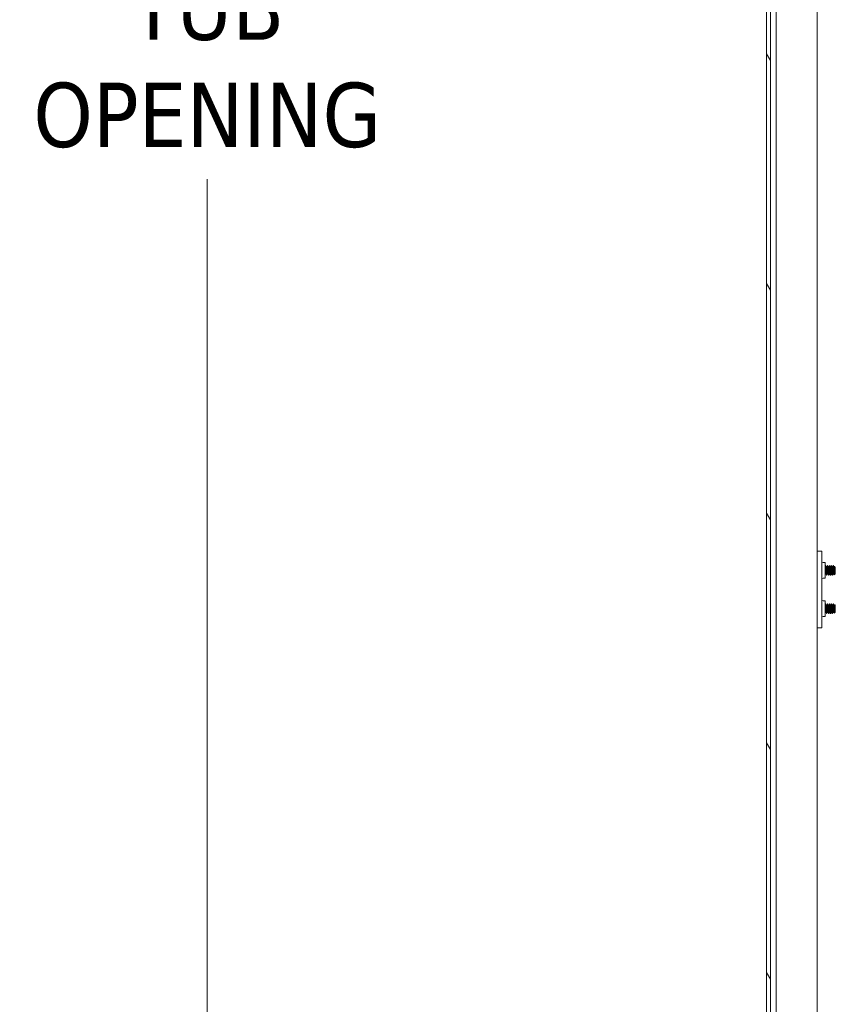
# Model space of a CAD drawing. Header units: inches. Extents: x 16 to 394, y 3 to 249.
# Tile 81 of 116: x 208 to 229, y 133 to 159. Entities that reach past the tile are written whole.
import ezdxf

# ---------------------------------------------------------------- set-up
doc = ezdxf.new("R2010")
doc.units = ezdxf.units.IN
doc.header["$LTSCALE"] = 24
doc.header["$MEASUREMENT"] = 0
doc.layers.get('0').update_dxf_attribs({"lineweight": 0})
for name, color, linetype, lineweight in [('Dimension (ANSI)', 7, 'Continuous', 5), ('Hatch (ANSI)', 7, 'Continuous', 5), ('Visible (ANSI)', 7, 'Continuous', 5)]:
    doc.layers.add(name, color=color, linetype=linetype, lineweight=lineweight)
doc.styles.add('ROMANS', font='tahoma.ttf')
doc.dimstyles.new('Default (ANSI)', dxfattribs={"dimscale": 24, "dimtxt": 0.07, "dimasz": 0.07, "dimexe": 0.125, "dimexo": 0.0625, "dimgap": 0.031496, "dimtad": 0, "dimtih": 1, "dimtoh": 1, "dimrnd": 1e-08, "dimzin": 0, "dimdsep": 46, "dimtxsty": 'ROMANS', "dimblk": 'Filled-1', "dimcen": 0.09, "dimdle": 0.393701, "dimclrd": 256, "dimclre": 256, "dimclrt": 256, "dimadec": 0, "dimazin": 0, "dimtfac": 0.928571, "dimtofl": 0, "dimtmove": 0, "dimatfit": 3, "dimfxl": 1, "dimtolj": 1, "dimtzin": 0, "dimlwd": -1, "dimlwe": -1, "dimarcsym": 0})

# ---------------------------------------------------------------- blocks, each defined once
blk = doc.blocks.new('Filled-1')
at = {"color": 0}
for p, q in [((0, 0), (-1, 0.179)), ((-1, 0.179), (-1, -0.179)), ((-1, 0), (0, 0)), ((-1, -0.179), (0, 0))]:
    blk.add_line(p, q, dxfattribs=at)
at = {"color": 0, "flags": 128}
blk.add_lwpolyline([(-1, -0.179), (0, 0), (-1, 0.179), (-1, -0.179)], dxfattribs=at)
at = {"color": 0}
blk.add_solid([(-1, -0.179), (0, 0), (-1, 0.179), (-1, -0.179)], dxfattribs=at)
blk = doc.blocks.new('*D33')
at = {"layer": 'Defpoints', "color": 0, "transparency": 16777216}
for p in [(228.019, 183.775), (212.927, 122.4), (228.019, 122.4)]:
    blk.add_point(p, dxfattribs=at)
at = {"layer": 'Dimension (ANSI)', "transparency": 16777216}
for p, q in [((226.519, 183.775), (209.927, 183.775)), ((212.927, 182.095), (212.927, 163.556)), ((212.927, 124.08), (212.927, 154.619)), ((226.519, 122.4), (209.927, 122.4))]:
    blk.add_line(p, q, dxfattribs=at)
at = {"layer": 'Dimension (ANSI)', "transparency": 16777216, "xscale": 1.680000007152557, "yscale": 1.680000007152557, "zscale": 1.680000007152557}
for p, rotation in [((212.927, 183.775), 90), ((212.927, 122.4), 270)]:
    blk.add_blockref('Filled-1', p, dxfattribs=dict(at, rotation=rotation))
at = {"layer": 'Dimension (ANSI)', "transparency": 16777216, "insert": (212.927, 159.088), "char_height": 1.68, "attachment_point": 5, "style": 'ROMANS'}
blk.add_mtext('\\A1;\\fTahoma|b0|i0;\\H1.6800;(61.38)\\P\\fTahoma|b0|i0;\\H1.6800;TUB\\P\\fTahoma|b0|i0;\\H1.6800;OPENING', dxfattribs=at)

msp = doc.modelspace()

# ---------------------------------------------------------------- hatches: boundary and pattern name
at = {"layer": 'Hatch (ANSI)'}
h = msp.add_hatch(dxfattribs=at)
h.set_pattern_fill('ANSI31', color=256, scale=24, angle=75, style=0)
edge = h.paths.add_edge_path()
edge.add_line((227.7817, 184.6732), (228.4141, 184.6732))
edge.add_line((228.4141, 184.6732), (228.4141, 184.7752))
edge.add_line((228.4141, 184.7752), (227.7817, 184.7752))
edge.add_ellipse((227.7817, 184.5326), major_axis=(0, 0.2426), ratio=1, start_angle=0, end_angle=90)
edge.add_line((227.5391, 184.5326), (227.5391, 121.6428))
edge.add_ellipse((227.7817, 121.6428), major_axis=(-0.2426, 0), ratio=1, start_angle=0, end_angle=90)
edge.add_line((227.7817, 121.4002), (228.4141, 121.4002))
edge.add_line((228.4141, 121.4002), (228.4141, 121.5022))
edge.add_line((228.4141, 121.5022), (227.7989, 121.5022))
edge.add_line((227.7989, 121.5022), (227.7817, 121.5022))
edge.add_ellipse((227.7817, 121.6428), major_axis=(0, -0.1406), ratio=1, start_angle=270, end_angle=360, ccw=False)
edge.add_line((227.6411, 121.6428), (227.6411, 122.2631))
edge.add_line((227.6411, 122.2631), (227.6411, 183.9028))
edge.add_line((227.6411, 183.9028), (227.6411, 184.5326))
edge.add_ellipse((227.7817, 184.5326), major_axis=(-0.1406, 0), ratio=1, start_angle=275.69227, end_angle=360, ccw=False)
edge.add_ellipse((227.7817, 184.5326), major_axis=(-0.0139, 0.1399), ratio=1, start_angle=354.30773, end_angle=360, ccw=False)
h = msp.add_hatch(dxfattribs=at)
h.set_pattern_fill('ANSI31', color=256, scale=24, angle=-15, style=0)
edge = h.paths.add_edge_path()
edge.add_ellipse((227.6081, 184.2309), major_axis=(0.1796, -0.4375), ratio=1, start_angle=0, end_angle=11.86132)
edge.add_ellipse((227.6081, 184.2309), major_axis=(0.2657, -0.3912), ratio=1, start_angle=0, end_angle=12.39327)
edge.add_ellipse((227.6081, 184.2309), major_axis=(0.3435, -0.3251), ratio=1, start_angle=0, end_angle=111.10905)
edge.add_ellipse((227.7552, 184.5591), major_axis=(0.0326, 0.1094), ratio=1, start_angle=0, end_angle=10.25383)
edge.add_ellipse((227.7552, 184.5591), major_axis=(0.0126, 0.1134), ratio=1, start_angle=0, end_angle=96.31954)
edge.add_line((227.6411, 184.5591), (227.6411, 184.5326))
edge.add_line((227.6411, 184.5326), (227.6411, 183.9028))
edge.add_ellipse((227.7552, 183.9028), major_axis=(-0.1141, 0), ratio=1, start_angle=0, end_angle=106.57337)
edge = h.paths.add_edge_path()
edge.add_ellipse((227.6081, 121.9349), major_axis=(0.1796, -0.4375), ratio=1, start_angle=0, end_angle=1.46691)
edge.add_ellipse((227.6081, 121.9349), major_axis=(0.1907, -0.4328), ratio=1, start_angle=0, end_angle=110.41237)
edge.add_ellipse((227.6081, 121.9349), major_axis=(0.3391, 0.3297), ratio=1, start_angle=0, end_angle=12.38162)
edge.add_ellipse((227.6081, 121.9349), major_axis=(0.2605, 0.3947), ratio=1, start_angle=0, end_angle=11.10275)
edge.add_ellipse((227.7552, 122.2631), major_axis=(0.0326, 0.1094), ratio=1, start_angle=0, end_angle=106.57337)
edge.add_line((227.6411, 122.2631), (227.6411, 121.6428))
edge.add_line((227.6411, 121.6428), (227.6411, 121.6068))
edge.add_ellipse((227.7552, 121.6068), major_axis=(-0.1141, 0), ratio=1, start_angle=0, end_angle=106.57337)

# ---------------------------------------------------------------- linework, layer by layer
at = {"layer": 'Visible (ANSI)'}
for p, q in [((227.5391, 184.5326), (227.5391, 121.6428)), ((227.6411, 121.6428), (227.6411, 184.5326)), ((227.7877, 123.6272), (227.7877, 183.7309)), ((228.8633, 183.7752), (228.8633, 122.4002)), ((228.9833, 144.9002), (228.8633, 144.9002)), ((228.9833, 144.9002), (228.9833, 144.8377)), ((228.9833, 144.8377), (228.9833, 142.9627)), ((229.0146, 144.6019), (229.0733, 144.6019)), ((229.0733, 144.1985), (229.0733, 144.6019)), ((229.0877, 144.5252), (229.0815, 144.5252)), ((229.1071, 144.4913), (229.1127, 144.4913)), ((229.1377, 144.5252), (229.1315, 144.5252)), ((229.1571, 144.4913), (229.1627, 144.4913)), ((229.1877, 144.5252), (229.1815, 144.5252)), ((229.2071, 144.4913), (229.2127, 144.4913)), ((229.2377, 144.5252), (229.2315, 144.5252)), ((229.2571, 144.4913), (229.2627, 144.4913)), ((229.2877, 144.5252), (229.2815, 144.5252)), ((229.2977, 144.4397), (229.2977, 144.3443)), ((229.3071, 144.4913), (229.3127, 144.4913)), ((229.3352, 144.4877), (229.3194, 144.5034)), ((229.3352, 144.3127), (229.3352, 144.4877)), ((229.0146, 144.1985), (229.0733, 144.1985)), ((229.0815, 144.309), (229.0871, 144.309)), ((229.1127, 144.2752), (229.1065, 144.2752)), ((229.1315, 144.309), (229.1371, 144.309)), ((229.1627, 144.2752), (229.1565, 144.2752)), ((229.1815, 144.309), (229.1871, 144.309)), ((229.2127, 144.2752), (229.2065, 144.2752)), ((229.2315, 144.309), (229.2371, 144.309)), ((229.2627, 144.2752), (229.2565, 144.2752)), ((229.2815, 144.309), (229.2871, 144.309)), ((229.3314, 144.3089), (229.3033, 144.2808)), ((229.3315, 144.309), (229.3315, 144.3355)), ((229.3352, 144.3127), (229.3315, 144.309)), ((229.3315, 144.309), (229.3315, 144.309)), ((229.0733, 143.6019), (229.0146, 143.6019)), ((229.0733, 143.6019), (229.0733, 143.1985)), ((229.0877, 143.5252), (229.0815, 143.5252)), ((229.1071, 143.4913), (229.1127, 143.4913)), ((229.1377, 143.5252), (229.1315, 143.5252)), ((229.1571, 143.4913), (229.1627, 143.4913)), ((229.1877, 143.5252), (229.1815, 143.5252)), ((229.2071, 143.4913), (229.2127, 143.4913)), ((229.2377, 143.5252), (229.2315, 143.5252)), ((229.2571, 143.4913), (229.2627, 143.4913)), ((229.2877, 143.5252), (229.2815, 143.5252)), ((229.2977, 143.4397), (229.2977, 143.3443)), ((229.3071, 143.4913), (229.3127, 143.4913)), ((229.3352, 143.4877), (229.3194, 143.5034)), ((229.3315, 143.309), (229.3315, 143.3355)), ((229.3352, 143.3127), (229.3315, 143.309)), ((229.3352, 143.3127), (229.3352, 143.4877)), ((229.0733, 143.1985), (229.0146, 143.1985)), ((229.0815, 143.309), (229.0871, 143.309)), ((229.1127, 143.2752), (229.1065, 143.2752)), ((229.1315, 143.309), (229.1371, 143.309)), ((229.1627, 143.2752), (229.1565, 143.2752)), ((229.1815, 143.309), (229.1871, 143.309)), ((229.2127, 143.2752), (229.2065, 143.2752)), ((229.2315, 143.309), (229.2371, 143.309)), ((229.2627, 143.2752), (229.2565, 143.2752)), ((229.2815, 143.309), (229.2871, 143.309)), ((229.3314, 143.3089), (229.3033, 143.2808)), ((229.3315, 143.309), (229.3315, 143.309)), ((228.8633, 142.9002), (228.9833, 142.9002)), ((228.9833, 142.9627), (228.9833, 142.9002))]:
    msp.add_line(p, q, dxfattribs=at)
for centre, start, end in [((229.0146, 144.6331), 180, 270), ((229.0146, 144.1672), 90, 180), ((229.0146, 143.6331), 180, 270), ((229.0146, 143.1672), 90, 180)]:
    msp.add_arc(centre, 0.0312, start, end, dxfattribs=at)
for points in [[(229.0733, 144.5114), (229.0757, 144.5157), (229.0781, 144.52), (229.0805, 144.5243)], [(229.0887, 144.5243), (229.095, 144.5129), (229.1014, 144.5016), (229.1078, 144.4902)], [(229.1121, 144.4913), (229.1182, 144.5023), (229.1244, 144.5133), (229.1305, 144.5243)], [(229.1387, 144.5243), (229.145, 144.5129), (229.1514, 144.5016), (229.1578, 144.4902)], [(229.1621, 144.4913), (229.1682, 144.5023), (229.1744, 144.5133), (229.1805, 144.5243)], [(229.1887, 144.5243), (229.195, 144.5129), (229.2014, 144.5016), (229.2078, 144.4902)], [(229.2121, 144.4913), (229.2182, 144.5023), (229.2244, 144.5133), (229.2305, 144.5243)], [(229.2387, 144.5243), (229.245, 144.5129), (229.2514, 144.5016), (229.2578, 144.4902)], [(229.2621, 144.4913), (229.2682, 144.5023), (229.2744, 144.5133), (229.2805, 144.5243)], [(229.2887, 144.5243), (229.295, 144.5129), (229.3014, 144.5016), (229.3078, 144.4902)], [(229.3121, 144.4913), (229.3143, 144.4953), (229.3165, 144.4992), (229.3187, 144.5032)], [(229.0821, 144.309), (229.0792, 144.3038), (229.0762, 144.2985), (229.0733, 144.2933)], [(229.1055, 144.276), (229.0992, 144.2874), (229.0928, 144.2988), (229.0865, 144.3101)], [(229.1065, 144.2755), (229.1056, 144.2754), (229.1047, 144.2775), (229.1039, 144.2816)], [(229.1137, 144.2764), (229.1125, 144.2743), (229.1112, 144.276), (229.1102, 144.2816)], [(229.1321, 144.309), (229.126, 144.298), (229.1198, 144.287), (229.1137, 144.276)], [(229.1555, 144.276), (229.1492, 144.2874), (229.1428, 144.2988), (229.1365, 144.3101)], [(229.1565, 144.2755), (229.1556, 144.2754), (229.1547, 144.2775), (229.1539, 144.2816)], [(229.1637, 144.2764), (229.1625, 144.2743), (229.1612, 144.276), (229.1602, 144.2816)], [(229.1821, 144.309), (229.176, 144.298), (229.1698, 144.287), (229.1637, 144.276)], [(229.2055, 144.276), (229.1992, 144.2874), (229.1928, 144.2988), (229.1865, 144.3101)], [(229.2065, 144.2755), (229.2056, 144.2754), (229.2047, 144.2775), (229.2039, 144.2816)], [(229.2137, 144.2764), (229.2125, 144.2743), (229.2112, 144.276), (229.2102, 144.2816)], [(229.2321, 144.309), (229.226, 144.298), (229.2198, 144.287), (229.2137, 144.276)], [(229.2555, 144.276), (229.2492, 144.2874), (229.2428, 144.2988), (229.2365, 144.3101)], [(229.2565, 144.2755), (229.2556, 144.2754), (229.2547, 144.2775), (229.2539, 144.2816)], [(229.2637, 144.2764), (229.2625, 144.2743), (229.2612, 144.276), (229.2602, 144.2816)], [(229.2821, 144.309), (229.276, 144.298), (229.2698, 144.287), (229.2637, 144.276)], [(229.3027, 144.2811), (229.2973, 144.2908), (229.2919, 144.3004), (229.2865, 144.3101)], [(229.3315, 144.309), (229.3294, 144.3069), (229.3275, 144.3066), (229.3257, 144.3082)], [(229.0733, 143.5114), (229.0757, 143.5157), (229.0781, 143.52), (229.0805, 143.5243)], [(229.1055, 143.276), (229.0992, 143.2874), (229.0928, 143.2988), (229.0865, 143.3101)], [(229.0887, 143.5243), (229.095, 143.5129), (229.1014, 143.5016), (229.1078, 143.4902)], [(229.1121, 143.4913), (229.1182, 143.5023), (229.1244, 143.5133), (229.1305, 143.5243)], [(229.1555, 143.276), (229.1492, 143.2874), (229.1428, 143.2988), (229.1365, 143.3101)], [(229.1387, 143.5243), (229.145, 143.5129), (229.1514, 143.5016), (229.1578, 143.4902)], [(229.1621, 143.4913), (229.1682, 143.5023), (229.1744, 143.5133), (229.1805, 143.5243)], [(229.2055, 143.276), (229.1992, 143.2874), (229.1928, 143.2988), (229.1865, 143.3101)], [(229.1887, 143.5243), (229.195, 143.5129), (229.2014, 143.5016), (229.2078, 143.4902)], [(229.2121, 143.4913), (229.2182, 143.5023), (229.2244, 143.5133), (229.2305, 143.5243)], [(229.2555, 143.276), (229.2492, 143.2874), (229.2428, 143.2988), (229.2365, 143.3101)], [(229.2387, 143.5243), (229.245, 143.5129), (229.2514, 143.5016), (229.2578, 143.4902)], [(229.2621, 143.4913), (229.2682, 143.5023), (229.2744, 143.5133), (229.2805, 143.5243)], [(229.3027, 143.2811), (229.2973, 143.2908), (229.2919, 143.3004), (229.2865, 143.3101)], [(229.2887, 143.5243), (229.295, 143.5129), (229.3014, 143.5016), (229.3078, 143.4902)], [(229.3121, 143.4913), (229.3143, 143.4953), (229.3165, 143.4992), (229.3187, 143.5032)], [(229.0821, 143.309), (229.0792, 143.3038), (229.0762, 143.2985), (229.0733, 143.2933)], [(229.1065, 143.2755), (229.1056, 143.2754), (229.1047, 143.2775), (229.1039, 143.2816)], [(229.1137, 143.2764), (229.1125, 143.2743), (229.1112, 143.276), (229.1102, 143.2816)], [(229.1321, 143.309), (229.126, 143.298), (229.1198, 143.287), (229.1137, 143.276)], [(229.1565, 143.2755), (229.1556, 143.2754), (229.1547, 143.2775), (229.1539, 143.2816)], [(229.1637, 143.2764), (229.1625, 143.2743), (229.1612, 143.276), (229.1602, 143.2816)], [(229.1821, 143.309), (229.176, 143.298), (229.1698, 143.287), (229.1637, 143.276)], [(229.2065, 143.2755), (229.2056, 143.2754), (229.2047, 143.2775), (229.2039, 143.2816)], [(229.2137, 143.2764), (229.2125, 143.2743), (229.2112, 143.276), (229.2102, 143.2816)], [(229.2321, 143.309), (229.226, 143.298), (229.2198, 143.287), (229.2137, 143.276)], [(229.2565, 143.2755), (229.2556, 143.2754), (229.2547, 143.2775), (229.2539, 143.2816)], [(229.2637, 143.2764), (229.2625, 143.2743), (229.2612, 143.276), (229.2602, 143.2816)], [(229.2821, 143.309), (229.276, 143.298), (229.2698, 143.287), (229.2637, 143.276)], [(229.3315, 143.309), (229.3294, 143.3069), (229.3275, 143.3066), (229.3257, 143.3082)]]:
    msp.add_open_spline(points, degree=3, dxfattribs=at)
for points, weights, knots in [([(229.0865, 144.3101), (229.0858, 144.3113), (229.0852, 144.3137), (229.082, 144.3256), (229.0789, 144.3594), (229.0762, 144.3893), (229.0733, 144.4218)], [0.974429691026, 0.983742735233, 1, 0.923879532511, 1, 0.932011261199, 0.985473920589], [0.414886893, 0.414886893, 0.414886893, 0.416666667, 0.416666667, 0.425, 0.425, 0.432443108, 0.432443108, 0.432443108]), ([(229.0815, 144.309), (229.0801, 144.309), (229.0789, 144.3137), (229.0762, 144.3243), (229.0733, 144.3528)], [0.963144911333, 0.968712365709, 1, 0.932011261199, 0.985473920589], [0.413241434, 0.413241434, 0.413241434, 0.416666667, 0.416666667, 0.424109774, 0.424109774, 0.424109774]), ([(229.1315, 144.309), (229.1301, 144.309), (229.1289, 144.3137), (229.1258, 144.3256), (229.1227, 144.3594), (229.1195, 144.3932), (229.1164, 144.429), (229.1133, 144.4648), (229.1102, 144.4817), (229.109, 144.488), (229.1078, 144.4902)], [0.963144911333, 0.968712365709, 1, 0.923879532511, 1, 0.923879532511, 1, 0.923879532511, 1, 0.970442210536, 0.963839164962], [0.346574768, 0.346574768, 0.346574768, 0.35, 0.35, 0.358333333, 0.358333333, 0.366666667, 0.366666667, 0.375, 0.375, 0.378235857, 0.378235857, 0.378235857]), ([(229.1365, 144.3101), (229.1358, 144.3113), (229.1352, 144.3137), (229.132, 144.3256), (229.1289, 144.3594), (229.1258, 144.3932), (229.1227, 144.429), (229.1195, 144.4648), (229.1164, 144.4817), (229.1146, 144.4913), (229.1127, 144.4913)], [0.974429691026, 0.983742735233, 1, 0.923879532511, 1, 0.923879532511, 1, 0.923879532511, 1, 0.955167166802, 0.963144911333], [0.348220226, 0.348220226, 0.348220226, 0.35, 0.35, 0.358333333, 0.358333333, 0.366666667, 0.366666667, 0.375, 0.375, 0.379908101, 0.379908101, 0.379908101]), ([(229.1815, 144.309), (229.1801, 144.309), (229.1789, 144.3137), (229.1758, 144.3256), (229.1727, 144.3594), (229.1695, 144.3932), (229.1664, 144.429), (229.1633, 144.4648), (229.1602, 144.4817), (229.159, 144.488), (229.1578, 144.4902)], [0.963144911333, 0.968712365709, 1, 0.923879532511, 1, 0.923879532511, 1, 0.923879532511, 1, 0.970442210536, 0.963839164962], [0.279908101, 0.279908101, 0.279908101, 0.283333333, 0.283333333, 0.291666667, 0.291666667, 0.3, 0.3, 0.308333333, 0.308333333, 0.31156919, 0.31156919, 0.31156919]), ([(229.1865, 144.3101), (229.1858, 144.3113), (229.1852, 144.3137), (229.182, 144.3256), (229.1789, 144.3594), (229.1758, 144.3932), (229.1727, 144.429), (229.1695, 144.4648), (229.1664, 144.4817), (229.1646, 144.4913), (229.1627, 144.4913)], [0.974429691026, 0.983742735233, 1, 0.923879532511, 1, 0.923879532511, 1, 0.923879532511, 1, 0.955167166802, 0.963144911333], [0.28155356, 0.28155356, 0.28155356, 0.283333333, 0.283333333, 0.291666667, 0.291666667, 0.3, 0.3, 0.308333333, 0.308333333, 0.313241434, 0.313241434, 0.313241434]), ([(229.2315, 144.309), (229.2301, 144.309), (229.2289, 144.3137), (229.2258, 144.3256), (229.2227, 144.3594), (229.2195, 144.3932), (229.2164, 144.429), (229.2133, 144.4648), (229.2102, 144.4817), (229.209, 144.488), (229.2078, 144.4902)], [0.963144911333, 0.968712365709, 1, 0.923879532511, 1, 0.923879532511, 1, 0.923879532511, 1, 0.970442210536, 0.963839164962], [0.213241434, 0.213241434, 0.213241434, 0.216666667, 0.216666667, 0.225, 0.225, 0.233333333, 0.233333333, 0.241666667, 0.241666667, 0.244902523, 0.244902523, 0.244902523]), ([(229.2365, 144.3101), (229.2358, 144.3113), (229.2352, 144.3137), (229.232, 144.3256), (229.2289, 144.3594), (229.2258, 144.3932), (229.2227, 144.429), (229.2195, 144.4648), (229.2164, 144.4817), (229.2146, 144.4913), (229.2127, 144.4913)], [0.974429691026, 0.983742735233, 1, 0.923879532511, 1, 0.923879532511, 1, 0.923879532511, 1, 0.955167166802, 0.963144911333], [0.214886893, 0.214886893, 0.214886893, 0.216666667, 0.216666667, 0.225, 0.225, 0.233333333, 0.233333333, 0.241666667, 0.241666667, 0.246574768, 0.246574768, 0.246574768]), ([(229.2815, 144.309), (229.2801, 144.309), (229.2789, 144.3137), (229.2758, 144.3256), (229.2727, 144.3594), (229.2695, 144.3932), (229.2664, 144.429), (229.2633, 144.4648), (229.2602, 144.4817), (229.259, 144.488), (229.2578, 144.4902)], [0.963144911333, 0.968712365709, 1, 0.923879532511, 1, 0.923879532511, 1, 0.923879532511, 1, 0.970442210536, 0.963839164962], [0.146574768, 0.146574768, 0.146574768, 0.15, 0.15, 0.158333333, 0.158333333, 0.166666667, 0.166666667, 0.175, 0.175, 0.178235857, 0.178235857, 0.178235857]), ([(229.2865, 144.3101), (229.2858, 144.3113), (229.2852, 144.3137), (229.282, 144.3256), (229.2789, 144.3594), (229.2758, 144.3932), (229.2727, 144.429), (229.2695, 144.4648), (229.2664, 144.4817), (229.2646, 144.4913), (229.2627, 144.4913)], [0.974429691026, 0.983742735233, 1, 0.923879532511, 1, 0.923879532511, 1, 0.923879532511, 1, 0.955167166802, 0.963144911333], [0.148220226, 0.148220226, 0.148220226, 0.15, 0.15, 0.158333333, 0.158333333, 0.166666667, 0.166666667, 0.175, 0.175, 0.179908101, 0.179908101, 0.179908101]), ([(229.3315, 144.309), (229.3301, 144.309), (229.3289, 144.3137), (229.3258, 144.3256), (229.3227, 144.3594), (229.3195, 144.3932), (229.3164, 144.429), (229.3133, 144.4648), (229.3102, 144.4817), (229.309, 144.488), (229.3078, 144.4902)], [0.963144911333, 0.968712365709, 1, 0.923879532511, 1, 0.923879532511, 1, 0.923879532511, 1, 0.970442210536, 0.963839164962], [0.079908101, 0.079908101, 0.079908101, 0.083333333, 0.083333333, 0.091666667, 0.091666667, 0.1, 0.1, 0.108333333, 0.108333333, 0.11156919, 0.11156919, 0.11156919]), ([(229.3315, 144.3355), (229.3302, 144.346), (229.3289, 144.3594), (229.3258, 144.3932), (229.3227, 144.429), (229.3195, 144.4648), (229.3164, 144.4817), (229.3146, 144.4913), (229.3127, 144.4913)], [0.963029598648, 0.968380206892, 1, 0.923879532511, 1, 0.923879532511, 1, 0.955167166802, 0.963144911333], [0.088205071, 0.088205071, 0.088205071, 0.091666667, 0.091666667, 0.1, 0.1, 0.108333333, 0.108333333, 0.113241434, 0.113241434, 0.113241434]), ([(229.0865, 143.3101), (229.0858, 143.3113), (229.0852, 143.3137), (229.082, 143.3256), (229.0789, 143.3594), (229.0762, 143.3893), (229.0733, 143.4218)], [0.974429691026, 0.983742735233, 1, 0.923879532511, 1, 0.932011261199, 0.985473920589], [0.414886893, 0.414886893, 0.414886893, 0.416666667, 0.416666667, 0.425, 0.425, 0.432443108, 0.432443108, 0.432443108]), ([(229.0815, 143.309), (229.0801, 143.309), (229.0789, 143.3137), (229.0762, 143.3243), (229.0733, 143.3528)], [0.963144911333, 0.968712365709, 1, 0.932011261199, 0.985473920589], [0.413241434, 0.413241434, 0.413241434, 0.416666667, 0.416666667, 0.424109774, 0.424109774, 0.424109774]), ([(229.1315, 143.309), (229.1301, 143.309), (229.1289, 143.3137), (229.1258, 143.3256), (229.1227, 143.3594), (229.1195, 143.3932), (229.1164, 143.429), (229.1133, 143.4648), (229.1102, 143.4817), (229.109, 143.488), (229.1078, 143.4902)], [0.963144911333, 0.968712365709, 1, 0.923879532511, 1, 0.923879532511, 1, 0.923879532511, 1, 0.970442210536, 0.963839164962], [0.346574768, 0.346574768, 0.346574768, 0.35, 0.35, 0.358333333, 0.358333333, 0.366666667, 0.366666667, 0.375, 0.375, 0.378235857, 0.378235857, 0.378235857]), ([(229.1365, 143.3101), (229.1358, 143.3113), (229.1352, 143.3137), (229.132, 143.3256), (229.1289, 143.3594), (229.1258, 143.3932), (229.1227, 143.429), (229.1195, 143.4648), (229.1164, 143.4817), (229.1146, 143.4913), (229.1127, 143.4913)], [0.974429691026, 0.983742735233, 1, 0.923879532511, 1, 0.923879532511, 1, 0.923879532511, 1, 0.955167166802, 0.963144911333], [0.348220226, 0.348220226, 0.348220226, 0.35, 0.35, 0.358333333, 0.358333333, 0.366666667, 0.366666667, 0.375, 0.375, 0.379908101, 0.379908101, 0.379908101]), ([(229.1815, 143.309), (229.1801, 143.309), (229.1789, 143.3137), (229.1758, 143.3256), (229.1727, 143.3594), (229.1695, 143.3932), (229.1664, 143.429), (229.1633, 143.4648), (229.1602, 143.4817), (229.159, 143.488), (229.1578, 143.4902)], [0.963144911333, 0.968712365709, 1, 0.923879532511, 1, 0.923879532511, 1, 0.923879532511, 1, 0.970442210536, 0.963839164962], [0.279908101, 0.279908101, 0.279908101, 0.283333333, 0.283333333, 0.291666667, 0.291666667, 0.3, 0.3, 0.308333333, 0.308333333, 0.31156919, 0.31156919, 0.31156919]), ([(229.1865, 143.3101), (229.1858, 143.3113), (229.1852, 143.3137), (229.182, 143.3256), (229.1789, 143.3594), (229.1758, 143.3932), (229.1727, 143.429), (229.1695, 143.4648), (229.1664, 143.4817), (229.1646, 143.4913), (229.1627, 143.4913)], [0.974429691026, 0.983742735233, 1, 0.923879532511, 1, 0.923879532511, 1, 0.923879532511, 1, 0.955167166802, 0.963144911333], [0.28155356, 0.28155356, 0.28155356, 0.283333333, 0.283333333, 0.291666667, 0.291666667, 0.3, 0.3, 0.308333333, 0.308333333, 0.313241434, 0.313241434, 0.313241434]), ([(229.2315, 143.309), (229.2301, 143.309), (229.2289, 143.3137), (229.2258, 143.3256), (229.2227, 143.3594), (229.2195, 143.3932), (229.2164, 143.429), (229.2133, 143.4648), (229.2102, 143.4817), (229.209, 143.488), (229.2078, 143.4902)], [0.963144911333, 0.968712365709, 1, 0.923879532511, 1, 0.923879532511, 1, 0.923879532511, 1, 0.970442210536, 0.963839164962], [0.213241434, 0.213241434, 0.213241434, 0.216666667, 0.216666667, 0.225, 0.225, 0.233333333, 0.233333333, 0.241666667, 0.241666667, 0.244902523, 0.244902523, 0.244902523]), ([(229.2365, 143.3101), (229.2358, 143.3113), (229.2352, 143.3137), (229.232, 143.3256), (229.2289, 143.3594), (229.2258, 143.3932), (229.2227, 143.429), (229.2195, 143.4648), (229.2164, 143.4817), (229.2146, 143.4913), (229.2127, 143.4913)], [0.974429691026, 0.983742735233, 1, 0.923879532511, 1, 0.923879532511, 1, 0.923879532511, 1, 0.955167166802, 0.963144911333], [0.214886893, 0.214886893, 0.214886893, 0.216666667, 0.216666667, 0.225, 0.225, 0.233333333, 0.233333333, 0.241666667, 0.241666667, 0.246574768, 0.246574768, 0.246574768]), ([(229.2815, 143.309), (229.2801, 143.309), (229.2789, 143.3137), (229.2758, 143.3256), (229.2727, 143.3594), (229.2695, 143.3932), (229.2664, 143.429), (229.2633, 143.4648), (229.2602, 143.4817), (229.259, 143.488), (229.2578, 143.4902)], [0.963144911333, 0.968712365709, 1, 0.923879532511, 1, 0.923879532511, 1, 0.923879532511, 1, 0.970442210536, 0.963839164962], [0.146574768, 0.146574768, 0.146574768, 0.15, 0.15, 0.158333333, 0.158333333, 0.166666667, 0.166666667, 0.175, 0.175, 0.178235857, 0.178235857, 0.178235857]), ([(229.2865, 143.3101), (229.2858, 143.3113), (229.2852, 143.3137), (229.282, 143.3256), (229.2789, 143.3594), (229.2758, 143.3932), (229.2727, 143.429), (229.2695, 143.4648), (229.2664, 143.4817), (229.2646, 143.4913), (229.2627, 143.4913)], [0.974429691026, 0.983742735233, 1, 0.923879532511, 1, 0.923879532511, 1, 0.923879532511, 1, 0.955167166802, 0.963144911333], [0.148220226, 0.148220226, 0.148220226, 0.15, 0.15, 0.158333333, 0.158333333, 0.166666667, 0.166666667, 0.175, 0.175, 0.179908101, 0.179908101, 0.179908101]), ([(229.3315, 143.309), (229.3301, 143.309), (229.3289, 143.3137), (229.3258, 143.3256), (229.3227, 143.3594), (229.3195, 143.3932), (229.3164, 143.429), (229.3133, 143.4648), (229.3102, 143.4817), (229.309, 143.488), (229.3078, 143.4902)], [0.963144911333, 0.968712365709, 1, 0.923879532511, 1, 0.923879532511, 1, 0.923879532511, 1, 0.970442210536, 0.963839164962], [0.079908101, 0.079908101, 0.079908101, 0.083333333, 0.083333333, 0.091666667, 0.091666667, 0.1, 0.1, 0.108333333, 0.108333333, 0.11156919, 0.11156919, 0.11156919]), ([(229.3315, 143.3355), (229.3302, 143.346), (229.3289, 143.3594), (229.3258, 143.3932), (229.3227, 143.429), (229.3195, 143.4648), (229.3164, 143.4817), (229.3146, 143.4913), (229.3127, 143.4913)], [0.963029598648, 0.968380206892, 1, 0.923879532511, 1, 0.923879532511, 1, 0.955167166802, 0.963144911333], [0.088205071, 0.088205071, 0.088205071, 0.091666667, 0.091666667, 0.1, 0.1, 0.108333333, 0.108333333, 0.113241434, 0.113241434, 0.113241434])]:
    msp.add_rational_spline(points, weights, degree=2, knots=knots, dxfattribs=at)
for points, knots in [([(229.1039, 144.2816), (229.1022, 144.2908), (229.1, 144.3115), (229.0982, 144.3369), (229.098, 144.3393), (229.0978, 144.3418), (229.0977, 144.3443), (229.0957, 144.3728), (229.0933, 144.4095), (229.0914, 144.4397), (229.0895, 144.47), (229.0871, 144.4977), (229.0852, 144.512), (229.0838, 144.5225), (229.0821, 144.5266), (229.0805, 144.5241)], [0.416666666, 0.416666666, 0.416666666, 0.416666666, 0.424268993, 0.424268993, 0.424268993, 0.425, 0.425, 0.425, 0.433333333, 0.433333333, 0.433333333, 0.441666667, 0.441666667, 0.441666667, 0.447787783, 0.447787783, 0.447787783, 0.447787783]), ([(229.1102, 144.2816), (229.1084, 144.2908), (229.1063, 144.3115), (229.1044, 144.3369), (229.1043, 144.3393), (229.1041, 144.3418), (229.1039, 144.3443), (229.102, 144.3728), (229.0996, 144.4095), (229.0977, 144.4397), (229.0957, 144.47), (229.0933, 144.4977), (229.0914, 144.512), (229.0903, 144.5204), (229.089, 144.5247), (229.0877, 144.5248)], [0.349999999, 0.349999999, 0.349999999, 0.349999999, 0.357602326, 0.357602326, 0.357602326, 0.358333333, 0.358333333, 0.358333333, 0.366666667, 0.366666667, 0.366666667, 0.375, 0.375, 0.375, 0.379908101, 0.379908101, 0.379908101, 0.379908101]), ([(229.1539, 144.2816), (229.1522, 144.2908), (229.15, 144.3115), (229.1482, 144.3369), (229.148, 144.3393), (229.1478, 144.3418), (229.1477, 144.3443), (229.1457, 144.3728), (229.1433, 144.4095), (229.1414, 144.4397), (229.1395, 144.47), (229.1371, 144.4977), (229.1352, 144.512), (229.1338, 144.5225), (229.1321, 144.5266), (229.1305, 144.5241)], [0.349999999, 0.349999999, 0.349999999, 0.349999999, 0.357602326, 0.357602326, 0.357602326, 0.358333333, 0.358333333, 0.358333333, 0.366666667, 0.366666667, 0.366666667, 0.375, 0.375, 0.375, 0.381121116, 0.381121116, 0.381121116, 0.381121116]), ([(229.1602, 144.2816), (229.1584, 144.2908), (229.1563, 144.3115), (229.1544, 144.3369), (229.1543, 144.3393), (229.1541, 144.3418), (229.1539, 144.3443), (229.152, 144.3728), (229.1496, 144.4095), (229.1477, 144.4397), (229.1457, 144.47), (229.1433, 144.4977), (229.1414, 144.512), (229.1403, 144.5204), (229.139, 144.5247), (229.1377, 144.5248)], [0.283333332, 0.283333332, 0.283333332, 0.283333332, 0.290935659, 0.290935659, 0.290935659, 0.291666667, 0.291666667, 0.291666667, 0.3, 0.3, 0.3, 0.308333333, 0.308333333, 0.308333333, 0.313241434, 0.313241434, 0.313241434, 0.313241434]), ([(229.2039, 144.2816), (229.2022, 144.2908), (229.2, 144.3115), (229.1982, 144.3369), (229.198, 144.3393), (229.1978, 144.3418), (229.1977, 144.3443), (229.1957, 144.3728), (229.1933, 144.4095), (229.1914, 144.4397), (229.1895, 144.47), (229.1871, 144.4977), (229.1852, 144.512), (229.1838, 144.5225), (229.1821, 144.5266), (229.1805, 144.5241)], [0.283333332, 0.283333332, 0.283333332, 0.283333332, 0.290935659, 0.290935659, 0.290935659, 0.291666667, 0.291666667, 0.291666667, 0.3, 0.3, 0.3, 0.308333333, 0.308333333, 0.308333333, 0.31445445, 0.31445445, 0.31445445, 0.31445445]), ([(229.2102, 144.2816), (229.2084, 144.2908), (229.2063, 144.3115), (229.2044, 144.3369), (229.2043, 144.3393), (229.2041, 144.3418), (229.2039, 144.3443), (229.202, 144.3728), (229.1996, 144.4095), (229.1977, 144.4397), (229.1957, 144.47), (229.1933, 144.4977), (229.1914, 144.512), (229.1903, 144.5204), (229.189, 144.5247), (229.1877, 144.5248)], [0.216666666, 0.216666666, 0.216666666, 0.216666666, 0.224268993, 0.224268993, 0.224268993, 0.225, 0.225, 0.225, 0.233333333, 0.233333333, 0.233333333, 0.241666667, 0.241666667, 0.241666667, 0.246574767, 0.246574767, 0.246574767, 0.246574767]), ([(229.2539, 144.2816), (229.2522, 144.2908), (229.25, 144.3115), (229.2482, 144.3369), (229.248, 144.3393), (229.2478, 144.3418), (229.2477, 144.3443), (229.2457, 144.3728), (229.2433, 144.4095), (229.2414, 144.4397), (229.2395, 144.47), (229.2371, 144.4977), (229.2352, 144.512), (229.2338, 144.5225), (229.2321, 144.5266), (229.2305, 144.5241)], [0.216666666, 0.216666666, 0.216666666, 0.216666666, 0.224268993, 0.224268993, 0.224268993, 0.225, 0.225, 0.225, 0.233333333, 0.233333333, 0.233333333, 0.241666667, 0.241666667, 0.241666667, 0.247787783, 0.247787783, 0.247787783, 0.247787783]), ([(229.2602, 144.2816), (229.2584, 144.2908), (229.2563, 144.3115), (229.2544, 144.3369), (229.2543, 144.3393), (229.2541, 144.3418), (229.2539, 144.3443), (229.252, 144.3728), (229.2496, 144.4095), (229.2477, 144.4397), (229.2457, 144.47), (229.2433, 144.4977), (229.2414, 144.512), (229.2403, 144.5204), (229.239, 144.5247), (229.2377, 144.5248)], [0.149999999, 0.149999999, 0.149999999, 0.149999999, 0.157602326, 0.157602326, 0.157602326, 0.158333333, 0.158333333, 0.158333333, 0.166666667, 0.166666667, 0.166666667, 0.175, 0.175, 0.175, 0.179908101, 0.179908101, 0.179908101, 0.179908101]), ([(229.2977, 144.3443), (229.2959, 144.3703), (229.2938, 144.4031), (229.2919, 144.4316), (229.2918, 144.4344), (229.2916, 144.4371), (229.2914, 144.4397), (229.2895, 144.47), (229.2871, 144.4977), (229.2852, 144.512), (229.2838, 144.5225), (229.2821, 144.5266), (229.2805, 144.5241)], [0.158333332, 0.158333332, 0.158333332, 0.158333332, 0.165935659, 0.165935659, 0.165935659, 0.166666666, 0.166666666, 0.166666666, 0.175, 0.175, 0.175, 0.181121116, 0.181121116, 0.181121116, 0.181121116]), ([(229.2977, 144.4397), (229.2959, 144.4673), (229.2938, 144.493), (229.2919, 144.508), (229.2918, 144.5094), (229.2916, 144.5107), (229.2914, 144.512), (229.2903, 144.5204), (229.289, 144.5247), (229.2877, 144.5248)], [0.099999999, 0.099999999, 0.099999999, 0.099999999, 0.107602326, 0.107602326, 0.107602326, 0.108333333, 0.108333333, 0.108333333, 0.113241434, 0.113241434, 0.113241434, 0.113241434]), ([(229.3257, 144.3082), (229.3245, 144.3092), (229.3225, 144.3115), (229.318, 144.3231), (229.3161, 144.3298), (229.3131, 144.3431), (229.312, 144.3488), (229.3087, 144.367), (229.3065, 144.3803), (229.302, 144.4093), (229.2997, 144.4247), (229.2977, 144.4397)], [-0.48112179, -0.48112179, -0.48112179, -0.48112179, -0.37021758, -0.37021758, -0.28399067, -0.28399067, -0.22793372, -0.22793372, -0.11753006, -0.11753006, 0, 0, 0, 0]), ([(229.2977, 144.3443), (229.298, 144.3372), (229.2983, 144.3305), (229.2986, 144.3244), (229.299, 144.3183), (229.2993, 144.3126), (229.2997, 144.3075), (229.3, 144.3025), (229.3003, 144.2981), (229.3007, 144.2944), (229.301, 144.2907), (229.3014, 144.2876), (229.3017, 144.2854)], [0, 0, 0, 0, 0.0006113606, 0.0006113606, 0.0006113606, 0.0012227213, 0.0012227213, 0.0012227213, 0.0018340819, 0.0018340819, 0.0018340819, 0.0024454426, 0.0024454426, 0.0024454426, 0.0024454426]), ([(229.3187, 144.5032), (229.3188, 144.5034), (229.319, 144.5035), (229.3195, 144.5036), (229.32, 144.5026), (229.3211, 144.4975), (229.3217, 144.4923), (229.323, 144.4764), (229.3237, 144.4667), (229.325, 144.4453), (229.3257, 144.4331), (229.327, 144.4077), (229.3277, 144.3958), (229.329, 144.3728), (229.3295, 144.3637), (229.3304, 144.3491), (229.331, 144.3418), (229.3315, 144.3355)], [-0.47531218, -0.47531218, -0.47531218, -0.47531218, -0.45945394, -0.45945394, -0.40393816, -0.40393816, -0.32670947, -0.32670947, -0.25416125, -0.25416125, -0.18722748, -0.18722748, -0.12932112, -0.12932112, -0.07230484, -0.07230484, 0, 0, 0, 0]), ([(229.3017, 144.2854), (229.3023, 144.2815), (229.3027, 144.2807), (229.3032, 144.2807), (229.3033, 144.2808), (229.3033, 144.2808)], [-0.673118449, -0.673118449, -0.673118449, -0.673118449, -0.611970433, -0.611970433, -0.600025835, -0.600025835, -0.600025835, -0.600025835]), ([(229.1039, 143.2816), (229.1022, 143.2908), (229.1, 143.3115), (229.0982, 143.3369), (229.098, 143.3393), (229.0978, 143.3418), (229.0977, 143.3443), (229.0957, 143.3728), (229.0933, 143.4095), (229.0914, 143.4397), (229.0895, 143.47), (229.0871, 143.4977), (229.0852, 143.512), (229.0838, 143.5225), (229.0821, 143.5266), (229.0805, 143.5241)], [0.416666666, 0.416666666, 0.416666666, 0.416666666, 0.424268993, 0.424268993, 0.424268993, 0.425, 0.425, 0.425, 0.433333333, 0.433333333, 0.433333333, 0.441666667, 0.441666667, 0.441666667, 0.447787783, 0.447787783, 0.447787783, 0.447787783]), ([(229.1102, 143.2816), (229.1084, 143.2908), (229.1063, 143.3115), (229.1044, 143.3369), (229.1043, 143.3393), (229.1041, 143.3418), (229.1039, 143.3443), (229.102, 143.3728), (229.0996, 143.4095), (229.0977, 143.4397), (229.0957, 143.47), (229.0933, 143.4977), (229.0914, 143.512), (229.0903, 143.5204), (229.089, 143.5247), (229.0877, 143.5248)], [0.349999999, 0.349999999, 0.349999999, 0.349999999, 0.357602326, 0.357602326, 0.357602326, 0.358333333, 0.358333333, 0.358333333, 0.366666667, 0.366666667, 0.366666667, 0.375, 0.375, 0.375, 0.379908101, 0.379908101, 0.379908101, 0.379908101]), ([(229.1539, 143.2816), (229.1522, 143.2908), (229.15, 143.3115), (229.1482, 143.3369), (229.148, 143.3393), (229.1478, 143.3418), (229.1477, 143.3443), (229.1457, 143.3728), (229.1433, 143.4095), (229.1414, 143.4397), (229.1395, 143.47), (229.1371, 143.4977), (229.1352, 143.512), (229.1338, 143.5225), (229.1321, 143.5266), (229.1305, 143.5241)], [0.349999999, 0.349999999, 0.349999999, 0.349999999, 0.357602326, 0.357602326, 0.357602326, 0.358333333, 0.358333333, 0.358333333, 0.366666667, 0.366666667, 0.366666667, 0.375, 0.375, 0.375, 0.381121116, 0.381121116, 0.381121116, 0.381121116]), ([(229.1602, 143.2816), (229.1584, 143.2908), (229.1563, 143.3115), (229.1544, 143.3369), (229.1543, 143.3393), (229.1541, 143.3418), (229.1539, 143.3443), (229.152, 143.3728), (229.1496, 143.4095), (229.1477, 143.4397), (229.1457, 143.47), (229.1433, 143.4977), (229.1414, 143.512), (229.1403, 143.5204), (229.139, 143.5247), (229.1377, 143.5248)], [0.283333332, 0.283333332, 0.283333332, 0.283333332, 0.290935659, 0.290935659, 0.290935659, 0.291666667, 0.291666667, 0.291666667, 0.3, 0.3, 0.3, 0.308333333, 0.308333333, 0.308333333, 0.313241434, 0.313241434, 0.313241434, 0.313241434]), ([(229.2039, 143.2816), (229.2022, 143.2908), (229.2, 143.3115), (229.1982, 143.3369), (229.198, 143.3393), (229.1978, 143.3418), (229.1977, 143.3443), (229.1957, 143.3728), (229.1933, 143.4095), (229.1914, 143.4397), (229.1895, 143.47), (229.1871, 143.4977), (229.1852, 143.512), (229.1838, 143.5225), (229.1821, 143.5266), (229.1805, 143.5241)], [0.283333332, 0.283333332, 0.283333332, 0.283333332, 0.290935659, 0.290935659, 0.290935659, 0.291666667, 0.291666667, 0.291666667, 0.3, 0.3, 0.3, 0.308333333, 0.308333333, 0.308333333, 0.31445445, 0.31445445, 0.31445445, 0.31445445]), ([(229.2102, 143.2816), (229.2084, 143.2908), (229.2063, 143.3115), (229.2044, 143.3369), (229.2043, 143.3393), (229.2041, 143.3418), (229.2039, 143.3443), (229.202, 143.3728), (229.1996, 143.4095), (229.1977, 143.4397), (229.1957, 143.47), (229.1933, 143.4977), (229.1914, 143.512), (229.1903, 143.5204), (229.189, 143.5247), (229.1877, 143.5248)], [0.216666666, 0.216666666, 0.216666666, 0.216666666, 0.224268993, 0.224268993, 0.224268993, 0.225, 0.225, 0.225, 0.233333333, 0.233333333, 0.233333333, 0.241666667, 0.241666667, 0.241666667, 0.246574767, 0.246574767, 0.246574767, 0.246574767]), ([(229.2539, 143.2816), (229.2522, 143.2908), (229.25, 143.3115), (229.2482, 143.3369), (229.248, 143.3393), (229.2478, 143.3418), (229.2477, 143.3443), (229.2457, 143.3728), (229.2433, 143.4095), (229.2414, 143.4397), (229.2395, 143.47), (229.2371, 143.4977), (229.2352, 143.512), (229.2338, 143.5225), (229.2321, 143.5266), (229.2305, 143.5241)], [0.216666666, 0.216666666, 0.216666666, 0.216666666, 0.224268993, 0.224268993, 0.224268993, 0.225, 0.225, 0.225, 0.233333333, 0.233333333, 0.233333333, 0.241666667, 0.241666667, 0.241666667, 0.247787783, 0.247787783, 0.247787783, 0.247787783]), ([(229.2602, 143.2816), (229.2584, 143.2908), (229.2563, 143.3115), (229.2544, 143.3369), (229.2543, 143.3393), (229.2541, 143.3418), (229.2539, 143.3443), (229.252, 143.3728), (229.2496, 143.4095), (229.2477, 143.4397), (229.2457, 143.47), (229.2433, 143.4977), (229.2414, 143.512), (229.2403, 143.5204), (229.239, 143.5247), (229.2377, 143.5248)], [0.149999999, 0.149999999, 0.149999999, 0.149999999, 0.157602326, 0.157602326, 0.157602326, 0.158333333, 0.158333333, 0.158333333, 0.166666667, 0.166666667, 0.166666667, 0.175, 0.175, 0.175, 0.179908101, 0.179908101, 0.179908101, 0.179908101]), ([(229.2977, 143.3443), (229.2959, 143.3703), (229.2938, 143.4031), (229.2919, 143.4316), (229.2918, 143.4344), (229.2916, 143.4371), (229.2914, 143.4397), (229.2895, 143.47), (229.2871, 143.4977), (229.2852, 143.512), (229.2838, 143.5225), (229.2821, 143.5266), (229.2805, 143.5241)], [0.158333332, 0.158333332, 0.158333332, 0.158333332, 0.165935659, 0.165935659, 0.165935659, 0.166666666, 0.166666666, 0.166666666, 0.175, 0.175, 0.175, 0.181121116, 0.181121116, 0.181121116, 0.181121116]), ([(229.2977, 143.4397), (229.2959, 143.4673), (229.2938, 143.493), (229.2919, 143.508), (229.2918, 143.5094), (229.2916, 143.5107), (229.2914, 143.512), (229.2903, 143.5204), (229.289, 143.5247), (229.2877, 143.5248)], [0.099999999, 0.099999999, 0.099999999, 0.099999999, 0.107602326, 0.107602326, 0.107602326, 0.108333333, 0.108333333, 0.108333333, 0.113241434, 0.113241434, 0.113241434, 0.113241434]), ([(229.3257, 143.3082), (229.3245, 143.3092), (229.3225, 143.3115), (229.318, 143.3231), (229.3161, 143.3298), (229.3131, 143.3431), (229.312, 143.3488), (229.3087, 143.367), (229.3065, 143.3803), (229.302, 143.4093), (229.2997, 143.4247), (229.2977, 143.4397)], [-0.48112179, -0.48112179, -0.48112179, -0.48112179, -0.37021758, -0.37021758, -0.28399067, -0.28399067, -0.22793372, -0.22793372, -0.11753006, -0.11753006, 0, 0, 0, 0]), ([(229.2977, 143.3443), (229.298, 143.3372), (229.2983, 143.3305), (229.2986, 143.3244), (229.299, 143.3183), (229.2993, 143.3126), (229.2997, 143.3075), (229.3, 143.3025), (229.3003, 143.2981), (229.3007, 143.2944), (229.301, 143.2907), (229.3014, 143.2876), (229.3017, 143.2854)], [0, 0, 0, 0, 0.0006113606, 0.0006113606, 0.0006113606, 0.0012227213, 0.0012227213, 0.0012227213, 0.0018340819, 0.0018340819, 0.0018340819, 0.0024454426, 0.0024454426, 0.0024454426, 0.0024454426]), ([(229.3187, 143.5032), (229.3188, 143.5034), (229.319, 143.5035), (229.3195, 143.5036), (229.32, 143.5026), (229.3211, 143.4975), (229.3217, 143.4923), (229.323, 143.4764), (229.3237, 143.4667), (229.325, 143.4453), (229.3257, 143.4331), (229.327, 143.4077), (229.3277, 143.3958), (229.329, 143.3728), (229.3295, 143.3637), (229.3304, 143.3491), (229.331, 143.3418), (229.3315, 143.3355)], [-0.47531218, -0.47531218, -0.47531218, -0.47531218, -0.45945394, -0.45945394, -0.40393816, -0.40393816, -0.32670947, -0.32670947, -0.25416125, -0.25416125, -0.18722748, -0.18722748, -0.12932112, -0.12932112, -0.07230484, -0.07230484, 0, 0, 0, 0]), ([(229.3017, 143.2854), (229.3023, 143.2815), (229.3027, 143.2807), (229.3032, 143.2807), (229.3033, 143.2808), (229.3033, 143.2808)], [-0.673118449, -0.673118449, -0.673118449, -0.673118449, -0.611970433, -0.611970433, -0.600025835, -0.600025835, -0.600025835, -0.600025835])]:
    msp.add_open_spline(points, degree=3, knots=knots, dxfattribs=at)

# ---------------------------------------------------------------- dimensions: what is measured, and where the dimension line sits
at = {"layer": 'Dimension (ANSI)'}
dim = msp.add_linear_dim(base=(212.9268430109, 122.4001754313), p1=(228.0190502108, 183.7751754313), p2=(228.0190502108, 122.4001754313), angle=270, text='\\fTahoma|b0|i0;\\H1.6800;(<>)\\P\\fTahoma|b0|i0;\\H1.6800;TUB\\P\\fTahoma|b0|i0;\\H1.6800;OPENING', dimstyle='Default (ANSI)', override={"dimgap": 0.031496, "dimdec": 2, "dimtol": 0, "dimlim": 0, "dimtp": 0, "dimtm": 0, "dimtdec": 2, "dimatfit": 1}, dxfattribs=at)
dim.commit()
dim.dimension.update_dxf_attribs({"geometry": '*D33', "text_midpoint": (212.9268430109, 159.0876754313), "dimtype": 160})

doc.saveas('drawing.dxf')
